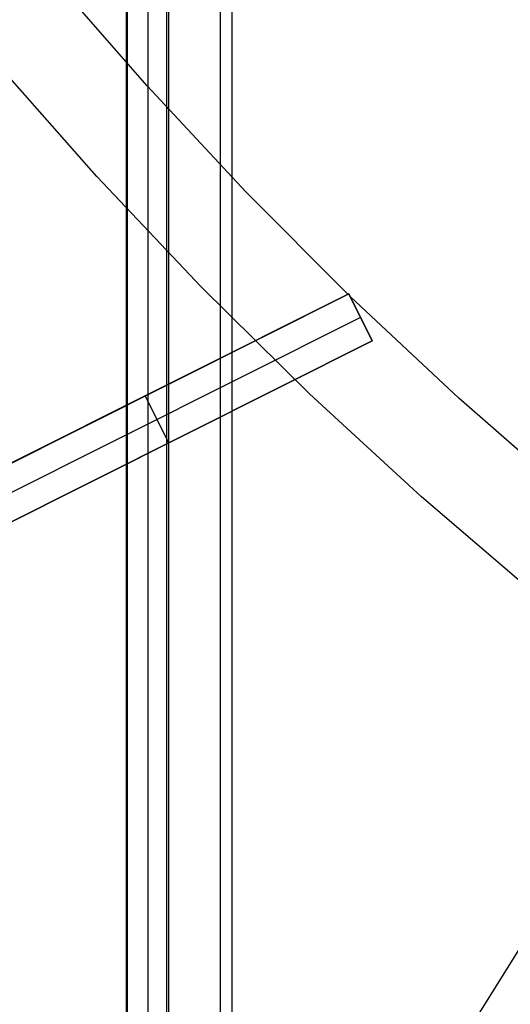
# Model space of a CAD drawing. Header units: millimetres. Extents: x 6049 to 7254, y -11340 to -10297.
# Tile 13 of 237: x 6588 to 6598, y -10752 to -10734. Entities that reach past the tile are written whole.
import ezdxf

# ---------------------------------------------------------------- set-up
doc = ezdxf.new("R2010")
doc.units = ezdxf.units.MM
doc.layers.add('color', color=7, linetype='Continuous')
doc.layers.add('luz', color=7, linetype='Continuous')

msp = doc.modelspace()

# ---------------------------------------------------------------- linework, layer by layer
at = {"color": 8, "true_color": 0x7f7f7f}
for p, q in [((6590.367, -10710.096, 78.14), (6590.367, -11340.096, 78.14)), ((6590.392, -11340.096, 78.365), (6590.392, -10710.096, 78.365)), ((6590.786, -11340.096, 80.07), (6590.786, -10710.096, 80.07)), ((6591.142, -11340.096, 77.165), (6591.142, -10710.096, 77.165)), ((6591.18, -11340.096, 81.775), (6591.18, -10710.096, 81.775)), ((6592.154, -10710.096, 82.55), (6592.154, -11340.096, 82.55)), ((6592.379, -10710.096, 82.524), (6592.379, -11340.096, 82.524))]:
    msp.add_line(p, q, dxfattribs=at)
at = {"layer": 'color', "color": 254, "true_color": 0xcad1ee}
for p, q in [((6590.766, -10734.94, 17.309), (6588.96, -10732.865, 17.309)), ((6589.808, -10736.659, 18.688), (6587.892, -10734.491, 18.688)), ((6592.642, -10736.953, 17.309), (6590.766, -10734.94, 17.309)), ((6591.797, -10738.761, 18.688), (6589.808, -10736.659, 18.688)), ((6594.583, -10738.902, 17.309), (6592.642, -10736.953, 17.309)), ((6593.857, -10740.792, 18.688), (6591.797, -10738.761, 18.688)), ((6586.517, -10742.945, 13.658), (6594.601, -10738.893, 17.317)), ((6586.517, -10742.945, 13.658), (6594.601, -10738.893, 17.317)), ((6594.601, -10738.893, 15.7), (6586.858, -10742.773, 0.7)), ((6594.601, -10738.893, 15.7), (6586.858, -10742.773, 0.7)), ((6594.601, -10738.893, 17.317), (6595.049, -10739.787, 17.174)), ((6594.601, -10738.893, 15.7), (6594.601, -10738.893, 17.317)), ((6594.601, -10738.893, 17.317), (6595.049, -10739.787, 17.174)), ((6595.049, -10739.787, 15.7), (6594.601, -10738.893, 15.7)), ((6595.049, -10739.787, 16.509), (6594.601, -10738.893, 16.509)), ((6594.601, -10738.893, 15.7), (6594.601, -10738.893, 17.317)), ((6595.049, -10739.787, 15.7), (6594.601, -10738.893, 15.7)), ((6596.692, -10740.877, 17.309), (6594.625, -10738.942, 17.309)), ((6594.825, -10739.34, 15.7), (6587.082, -10743.22, 0.7)), ((6594.825, -10739.34, 17.246), (6594.825, -10739.34, 15.7)), ((6595.049, -10739.787, 17.174), (6586.965, -10743.839, 13.528)), ((6595.049, -10739.787, 17.174), (6586.965, -10743.839, 13.528)), ((6587.306, -10743.667, 0.7), (6595.049, -10739.787, 15.7)), ((6587.306, -10743.667, 0.7), (6595.049, -10739.787, 15.7)), ((6595.049, -10739.787, 15.7), (6595.049, -10739.787, 17.174)), ((6595.049, -10739.787, 15.7), (6595.049, -10739.787, 17.174)), ((6586.517, -10742.945, 9.009), (6591.147, -10740.624, 9.009)), ((6590.559, -10740.919, 7.869), (6590.559, -10740.919, 15.492)), ((6591.177, -10741.727, 8.2), (6590.729, -10740.833, 8.2)), ((6595.987, -10742.751, 18.688), (6593.857, -10740.792, 18.688)), ((6598.824, -10742.74, 17.309), (6596.692, -10740.877, 17.309)), ((6586.965, -10743.839, 8.937), (6591.558, -10741.537, 8.937)), ((6591.007, -10741.813, 15.357), (6591.007, -10741.813, 7.869)), ((6598.182, -10744.635, 18.688), (6595.987, -10742.751, 18.688))]:
    msp.add_line(p, q, dxfattribs=at)
at = {"layer": 'luz', "color": 254, "true_color": 0xcad1ee}
for p, q in [((6725.006, -10547.82, -34.05), (6564.935, -10804.013, -34.05)), ((6725.006, -10547.82, -32.55), (6564.935, -10804.013, -32.55))]:
    msp.add_line(p, q, dxfattribs=at)

doc.saveas('drawing.dxf')
